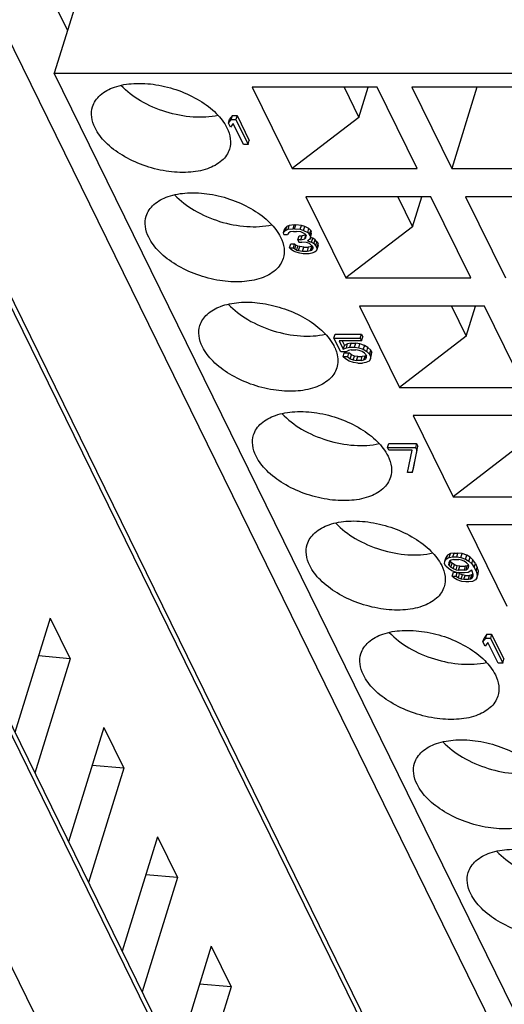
# Model space of a CAD drawing. Header units: millimetres. Extents: x 0 to 420, y 0 to 297.
# Tile 20 of 124: x 157.87 to 162.69, y 41.39 to 51.18. Entities that reach past the tile are written whole.
import ezdxf

# ---------------------------------------------------------------- set-up
doc = ezdxf.new("R2010")
doc.units = ezdxf.units.MM
doc.header["$LTSCALE"] = 23.1
doc.layers.get('0').update_dxf_attribs({"linetype": 'CONTINUOUS'})

msp = doc.modelspace()

# ---------------------------------------------------------------- linework, layer by layer
at = {"color": 9, "linetype": 'CONTINUOUS'}
for p, q in [((166.88218, 32.39635), (153.49629, 59.67393)), ((164.44168, 34.75102), (153.55169, 56.9425)), ((163.85377, 31.70123), (152.81126, 54.20351)), ((152.31332, 52.91393), (163.47785, 30.163))]:
    msp.add_line(p, q, dxfattribs=at)
at = {"color": 7, "linetype": 'CONTINUOUS'}
for p, q in [((153.54585, 57.05264), (164.43585, 34.86116)), ((152.80554, 54.31144), (163.84806, 31.80916)), ((158.03238, 51.70494), (158.34322, 51.07152)), ((158.53896, 51.70494), (158.21217, 50.64745)), ((158.21217, 50.64745), (163.92289, 50.64745)), ((167.82099, 31.06674), (158.21217, 50.64745)), ((161.42393, 50.50759), (160.1805, 50.50759)), ((160.1805, 50.50759), (160.57705, 49.6995)), ((161.09428, 50.50759), (161.24097, 50.20866)), ((161.24097, 50.20866), (161.33335, 50.50759)), ((161.82048, 49.6995), (161.42393, 50.50759)), ((163.01275, 50.50759), (161.76932, 50.50759)), ((161.76932, 50.50759), (162.16588, 49.6995)), ((162.4156, 50.50759), (162.16588, 49.6995)), ((159.98388, 50.22787), (159.956, 50.19083)), ((159.97177, 50.1887), (159.98388, 50.22787)), ((159.98388, 50.22787), (160.02993, 50.22787)), ((160.02993, 50.22787), (160.01783, 50.1887)), ((160.02993, 50.22787), (160.15195, 49.97922)), ((159.94389, 50.15167), (159.956, 50.19083)), ((159.94389, 50.15167), (159.97177, 50.1887)), ((159.96466, 50.10934), (159.94389, 50.15167)), ((159.99254, 50.14638), (159.96466, 50.10934)), ((159.97177, 50.1887), (160.01783, 50.1887)), ((160.09379, 49.94006), (159.99254, 50.14638)), ((160.01783, 50.1887), (160.13984, 49.94006)), ((161.24097, 50.20866), (160.57705, 49.6995)), ((160.13984, 49.94006), (160.09379, 49.94006)), ((160.13984, 49.94006), (160.15195, 49.97922)), ((160.57705, 49.6995), (161.82048, 49.6995)), ((162.16588, 49.6995), (163.4093, 49.6995)), ((161.95775, 49.41977), (160.71432, 49.41977)), ((160.71432, 49.41977), (161.11088, 48.61168)), ((161.6281, 49.41977), (161.7748, 49.12084)), ((161.7748, 49.12084), (161.86717, 49.41977)), ((162.3543, 48.61168), (161.95775, 49.41977)), ((163.54657, 49.41977), (162.30315, 49.41977)), ((162.30315, 49.41977), (162.6997, 48.61168)), ((160.49272, 49.06385), (160.50482, 49.10302)), ((160.49272, 49.06385), (160.51234, 49.08501)), ((160.4956, 49.04269), (160.49272, 49.06385)), ((160.52444, 49.12418), (160.50482, 49.10302)), ((160.51234, 49.08501), (160.52444, 49.12418)), ((160.51234, 49.08501), (160.53715, 49.09559)), ((160.54925, 49.13476), (160.52444, 49.12418)), ((160.54032, 49.05856), (160.53311, 49.04269)), ((160.53715, 49.09559), (160.54925, 49.13476)), ((160.53715, 49.09559), (160.58706, 49.10088)), ((160.55763, 49.06914), (160.54032, 49.05856)), ((160.59916, 49.14005), (160.54925, 49.13476)), ((160.59254, 49.07443), (160.55763, 49.06914)), ((160.58706, 49.10088), (160.59916, 49.14005)), ((160.60206, 49.10088), (160.58706, 49.10088)), ((160.59254, 49.07443), (160.62254, 49.07443)), ((160.59916, 49.14005), (160.61416, 49.14005)), ((160.60206, 49.10088), (160.61416, 49.14005)), ((160.60206, 49.10088), (160.65716, 49.09559)), ((160.66926, 49.13476), (160.61416, 49.14005)), ((160.66264, 49.06914), (160.62254, 49.07443)), ((160.65716, 49.09559), (160.66926, 49.13476)), ((160.65716, 49.09559), (160.69236, 49.08501)), ((160.69034, 49.05856), (160.66264, 49.06914)), ((160.70446, 49.12418), (160.66926, 49.13476)), ((160.71313, 49.04269), (160.69034, 49.05856)), ((160.69236, 49.08501), (160.70446, 49.12418)), ((160.69236, 49.08501), (160.73274, 49.06385)), ((160.74485, 49.10302), (160.70446, 49.12418)), ((160.73274, 49.06385), (160.74485, 49.10302)), ((160.73274, 49.06385), (160.75063, 49.04269)), ((160.76273, 49.08186), (160.74485, 49.10302)), ((160.75063, 49.04269), (160.76273, 49.08186)), ((160.75582, 49.03211), (160.76793, 49.07127)), ((160.75871, 49.01095), (160.77081, 49.05011)), ((160.76273, 49.08186), (160.76793, 49.07127)), ((160.77081, 49.05011), (160.76793, 49.07127)), ((161.7748, 49.12084), (161.11088, 48.61168)), ((160.4956, 49.04269), (160.53311, 49.04269)), ((160.63408, 48.98979), (160.64618, 49.02895)), ((160.66408, 48.98979), (160.63408, 48.98979)), ((160.63408, 48.98979), (160.64446, 48.96862)), ((160.64446, 48.96862), (160.67446, 48.96862)), ((160.64618, 49.02895), (160.67618, 49.02895)), ((160.66408, 48.98979), (160.67618, 49.02895)), ((160.66408, 48.98979), (160.70389, 49.00037)), ((160.72206, 48.96333), (160.67446, 48.96862)), ((160.71483, 49.03922), (160.67618, 49.02895)), ((160.70389, 49.00037), (160.71548, 49.03788)), ((160.70389, 49.00037), (160.7137, 49.01095)), ((160.71313, 49.04269), (160.71832, 49.03211)), ((160.7137, 49.01095), (160.71832, 49.03211)), ((160.74976, 48.95275), (160.72206, 48.96333)), ((160.75149, 48.99508), (160.72928, 48.97921)), ((160.72928, 48.97921), (160.77197, 48.96862)), ((160.77514, 48.93159), (160.74976, 48.95275)), ((160.75582, 49.03211), (160.75063, 49.04269)), ((160.75871, 49.01095), (160.75149, 48.99508)), ((160.75582, 49.03211), (160.75871, 49.01095)), ((160.78408, 49.00779), (160.7596, 49.01386)), ((160.77197, 48.96862), (160.78408, 49.00779)), ((160.77197, 48.96862), (160.79476, 48.95275)), ((160.80687, 48.99192), (160.78408, 49.00779)), ((160.79476, 48.95275), (160.80687, 48.99192)), ((160.79476, 48.95275), (160.81265, 48.93159)), ((160.82475, 48.97076), (160.80687, 48.99192)), ((160.81265, 48.93159), (160.82475, 48.97076)), ((160.82475, 48.97076), (160.83514, 48.9496)), ((160.553, 48.91043), (160.56511, 48.9496)), ((160.553, 48.91043), (160.59051, 48.91043)), ((160.56829, 48.89456), (160.553, 48.91043)), ((160.56511, 48.9496), (160.60261, 48.9496)), ((160.59108, 48.87869), (160.56829, 48.89456)), ((160.59051, 48.91043), (160.60261, 48.9496)), ((160.59051, 48.91043), (160.6032, 48.89985)), ((160.61878, 48.86811), (160.59108, 48.87869)), ((160.6153, 48.93902), (160.60261, 48.9496)), ((160.6032, 48.89985), (160.6153, 48.93902)), ((160.6032, 48.89985), (160.6234, 48.88927)), ((160.6355, 48.92844), (160.6153, 48.93902)), ((160.65397, 48.85753), (160.61878, 48.86811)), ((160.6234, 48.88927), (160.6355, 48.92844)), ((160.6234, 48.88927), (160.64099, 48.88398)), ((160.6531, 48.92315), (160.6355, 48.92844)), ((160.64099, 48.88398), (160.6531, 48.92315)), ((160.64099, 48.88398), (160.68109, 48.87869)), ((160.6932, 48.91786), (160.6531, 48.92315)), ((160.68657, 48.85224), (160.65397, 48.85753)), ((160.68109, 48.87869), (160.6932, 48.91786)), ((160.68109, 48.87869), (160.7261, 48.87869)), ((160.6932, 48.91786), (160.7382, 48.91786)), ((160.7382, 48.91786), (160.7261, 48.87869)), ((160.7261, 48.87869), (160.76101, 48.88398)), ((160.77311, 48.92315), (160.7382, 48.91786)), ((160.77399, 48.85753), (160.74658, 48.85224)), ((160.76101, 48.88398), (160.77311, 48.92315)), ((160.76101, 48.88398), (160.77341, 48.88927)), ((160.77822, 48.92533), (160.77311, 48.92315)), ((160.77341, 48.88927), (160.78211, 48.91741)), ((160.77341, 48.88927), (160.78322, 48.89985)), ((160.7988, 48.86811), (160.77399, 48.85753)), ((160.77514, 48.93159), (160.78553, 48.91043)), ((160.78322, 48.89985), (160.78553, 48.91043)), ((160.81611, 48.87869), (160.7988, 48.86811)), ((160.82303, 48.91043), (160.81265, 48.93159)), ((160.82332, 48.89456), (160.81611, 48.87869)), ((160.82303, 48.91043), (160.83514, 48.9496)), ((160.82303, 48.91043), (160.82332, 48.89456)), ((160.83542, 48.93373), (160.82332, 48.89456)), ((160.83542, 48.93373), (160.83514, 48.9496)), ((160.74658, 48.85224), (160.68657, 48.85224)), ((161.11088, 48.61168), (162.3543, 48.61168)), ((162.49157, 48.33196), (161.24815, 48.33196)), ((161.24815, 48.33196), (161.6447, 47.52386)), ((162.16193, 48.33196), (162.30862, 48.03302)), ((162.30862, 48.03302), (162.401, 48.33196)), ((162.88813, 47.52386), (162.49157, 48.33196)), ((160.99337, 48.01306), (161.00547, 48.05223)), ((160.99337, 48.01306), (161.25434, 48.01306)), ((161.06087, 47.87552), (160.99337, 48.01306)), ((161.00547, 48.05223), (161.26644, 48.05223)), ((161.26732, 47.98661), (161.04473, 47.98661)), ((161.04473, 47.98661), (161.08626, 47.90197)), ((161.07605, 47.98661), (161.09837, 47.94113)), ((161.25434, 48.01306), (161.26644, 48.05223)), ((161.25434, 48.01306), (161.26732, 47.98661)), ((161.26644, 48.05223), (161.27942, 48.02578)), ((161.26732, 47.98661), (161.27942, 48.02578)), ((162.30862, 48.03302), (161.6447, 47.52386)), ((161.1146, 47.87552), (161.06087, 47.87552)), ((161.08626, 47.90197), (161.09837, 47.94113)), ((161.08626, 47.90197), (161.11685, 47.91784)), ((161.12896, 47.95701), (161.09837, 47.94113)), ((161.13751, 47.89139), (161.1146, 47.87552)), ((161.11685, 47.91784), (161.12896, 47.95701)), ((161.11685, 47.91784), (161.15263, 47.92313)), ((161.16474, 47.9623), (161.12896, 47.95701)), ((161.16561, 47.89668), (161.13751, 47.89139)), ((161.15263, 47.92313), (161.16474, 47.9623)), ((161.15263, 47.92313), (161.19869, 47.92313)), ((161.16474, 47.9623), (161.21079, 47.9623)), ((161.16561, 47.89668), (161.21167, 47.89668)), ((161.19869, 47.92313), (161.21079, 47.9623)), ((161.19869, 47.92313), (161.23966, 47.91784)), ((161.25176, 47.95701), (161.21079, 47.9623)), ((161.24497, 47.89139), (161.21167, 47.89668)), ((161.23966, 47.91784), (161.25176, 47.95701)), ((161.23966, 47.91784), (161.28583, 47.90197)), ((161.27318, 47.88081), (161.24497, 47.89139)), ((161.29793, 47.94113), (161.25176, 47.95701)), ((161.29632, 47.86494), (161.27318, 47.88081)), ((161.29793, 47.94113), (161.28583, 47.90197)), ((161.28583, 47.90197), (161.31924, 47.88081)), ((161.33134, 47.91997), (161.29793, 47.94113)), ((161.31924, 47.88081), (161.33134, 47.91997)), ((161.31924, 47.88081), (161.34757, 47.85436)), ((161.35967, 47.89352), (161.33134, 47.91997)), ((161.34757, 47.85436), (161.35967, 47.89352)), ((161.35967, 47.89352), (161.37006, 47.87236)), ((161.08423, 47.8279), (161.09633, 47.86707)), ((161.13028, 47.8279), (161.08423, 47.8279)), ((161.10997, 47.80674), (161.08423, 47.8279)), ((161.09633, 47.86707), (161.14239, 47.86707)), ((161.14338, 47.78558), (161.10997, 47.80674)), ((161.13028, 47.8279), (161.14239, 47.86707)), ((161.13028, 47.8279), (161.15602, 47.80674)), ((161.16812, 47.84591), (161.14239, 47.86707)), ((161.18954, 47.76971), (161.14338, 47.78558)), ((161.15602, 47.80674), (161.16812, 47.84591)), ((161.15602, 47.80674), (161.18424, 47.79616)), ((161.19634, 47.83533), (161.16812, 47.84591)), ((161.18424, 47.79616), (161.19634, 47.83533)), ((161.18424, 47.79616), (161.21754, 47.79087)), ((161.22964, 47.83004), (161.19634, 47.83533)), ((161.21754, 47.79087), (161.22964, 47.83004)), ((161.26359, 47.79087), (161.21754, 47.79087)), ((161.22964, 47.83004), (161.27569, 47.83004)), ((161.26359, 47.79087), (161.27569, 47.83004)), ((161.26359, 47.79087), (161.2917, 47.79616)), ((161.3038, 47.83533), (161.27569, 47.83004)), ((161.2917, 47.79616), (161.3038, 47.83533)), ((161.2917, 47.79616), (161.30953, 47.80674)), ((161.31179, 47.84907), (161.29632, 47.86494)), ((161.31521, 47.8421), (161.3038, 47.83533)), ((161.30953, 47.80674), (161.31703, 47.83102)), ((161.30953, 47.80674), (161.31709, 47.82261)), ((161.31179, 47.84907), (161.31698, 47.83848)), ((161.34294, 47.78558), (161.31235, 47.76971)), ((161.31709, 47.82261), (161.31698, 47.83848)), ((161.35558, 47.80674), (161.34294, 47.78558)), ((161.35795, 47.83319), (161.34757, 47.85436)), ((161.35558, 47.80674), (161.36769, 47.84591)), ((161.35795, 47.83319), (161.35558, 47.80674)), ((161.35795, 47.83319), (161.37006, 47.87236)), ((161.36769, 47.84591), (161.37006, 47.87236)), ((161.23052, 47.76442), (161.18954, 47.76971)), ((161.23052, 47.76442), (161.27657, 47.76442)), ((161.31235, 47.76971), (161.27657, 47.76442)), ((161.6447, 47.52386), (162.88813, 47.52386)), ((163.0254, 47.24414), (161.78197, 47.24414)), ((161.78197, 47.24414), (162.17852, 46.43604)), ((161.52719, 46.92525), (161.53929, 46.96441)), ((161.52719, 46.92525), (161.80351, 46.92525)), ((161.54017, 46.8988), (161.52719, 46.92525)), ((161.53929, 46.96441), (161.81561, 46.96441)), ((161.77044, 46.8988), (161.54017, 46.8988)), ((161.72596, 46.6766), (161.77044, 46.8988)), ((161.81649, 46.8988), (161.77202, 46.6766)), ((161.78412, 46.71577), (161.82859, 46.93796)), ((161.81561, 46.96441), (161.80351, 46.92525)), ((161.80351, 46.92525), (161.81649, 46.8988)), ((161.81561, 46.96441), (161.82859, 46.93796)), ((161.81649, 46.8988), (161.82859, 46.93796)), ((162.84244, 46.94521), (162.17852, 46.43604)), ((161.77202, 46.6766), (161.78412, 46.71577)), ((161.77202, 46.6766), (161.72596, 46.6766)), ((162.17852, 46.43604), (163.42195, 46.43604)), ((163.55922, 46.15632), (162.31579, 46.15632)), ((162.31579, 46.15632), (162.71235, 45.34823)), ((162.09713, 45.79511), (162.10924, 45.83427)), ((162.12188, 45.85543), (162.10924, 45.83427)), ((162.10978, 45.81627), (162.12188, 45.85543)), ((162.10978, 45.81627), (162.14037, 45.83214)), ((162.15247, 45.87131), (162.12188, 45.85543)), ((162.14037, 45.83214), (162.15247, 45.87131)), ((162.14037, 45.83214), (162.17615, 45.83743)), ((162.18825, 45.8766), (162.15247, 45.87131)), ((162.17615, 45.83743), (162.18825, 45.8766)), ((162.17615, 45.83743), (162.21452, 45.83743)), ((162.18825, 45.8766), (162.22663, 45.8766)), ((162.21452, 45.83743), (162.22663, 45.8766)), ((162.21452, 45.83743), (162.2555, 45.83214)), ((162.2676, 45.87131), (162.22663, 45.8766)), ((162.2555, 45.83214), (162.2676, 45.87131)), ((162.2555, 45.83214), (162.30166, 45.81627)), ((162.31377, 45.85543), (162.2676, 45.87131)), ((162.30166, 45.81627), (162.31377, 45.85543)), ((162.34718, 45.83427), (162.31377, 45.85543)), ((162.33508, 45.79511), (162.34718, 45.83427)), ((162.37551, 45.80782), (162.34718, 45.83427)), ((162.09476, 45.76866), (162.09713, 45.79511)), ((162.10515, 45.74749), (162.09476, 45.76866)), ((162.09713, 45.79511), (162.10978, 45.81627)), ((162.13348, 45.72104), (162.10515, 45.74749)), ((162.16689, 45.69988), (162.13348, 45.72104)), ((162.14319, 45.79511), (162.13562, 45.77924)), ((162.13562, 45.77924), (162.13574, 45.76337)), ((162.13574, 45.76337), (162.14608, 45.79682)), ((162.14093, 45.75278), (162.13574, 45.76337)), ((162.14093, 45.75278), (162.15303, 45.79195)), ((162.14093, 45.75278), (162.15639, 45.73691)), ((162.16102, 45.80569), (162.14319, 45.79511)), ((162.14961, 45.79892), (162.15303, 45.79195)), ((162.1685, 45.77608), (162.15303, 45.79195)), ((162.15639, 45.73691), (162.1685, 45.77608)), ((162.15639, 45.73691), (162.17953, 45.72104)), ((162.18145, 45.81098), (162.16102, 45.80569)), ((162.19164, 45.76021), (162.1685, 45.77608)), ((162.17953, 45.72104), (162.19164, 45.76021)), ((162.17953, 45.72104), (162.20775, 45.71046)), ((162.18145, 45.81098), (162.23518, 45.81098)), ((162.21985, 45.74963), (162.19164, 45.76021)), ((162.20775, 45.71046), (162.21985, 45.74963)), ((162.24548, 45.74434), (162.21985, 45.74963)), ((162.23337, 45.70517), (162.24548, 45.74434)), ((162.2608, 45.80569), (162.23518, 45.81098)), ((162.24548, 45.74434), (162.29921, 45.74434)), ((162.28902, 45.79511), (162.2608, 45.80569)), ((162.29921, 45.74434), (162.2871, 45.70517)), ((162.31216, 45.77924), (162.28902, 45.79511)), ((162.31964, 45.74963), (162.29921, 45.74434)), ((162.30166, 45.81627), (162.33508, 45.79511)), ((162.30753, 45.71046), (162.31964, 45.74963)), ((162.30753, 45.71046), (162.32537, 45.72104)), ((162.32763, 45.76337), (162.31216, 45.77924)), ((162.33104, 45.7564), (162.31964, 45.74963)), ((162.33287, 45.74532), (162.32537, 45.72104)), ((162.32537, 45.72104), (162.33293, 45.73691)), ((162.32763, 45.76337), (162.33282, 45.75278)), ((162.33293, 45.73691), (162.33282, 45.75278)), ((162.33508, 45.79511), (162.36341, 45.76866)), ((162.36341, 45.76866), (162.37551, 45.80782)), ((162.36341, 45.76866), (162.38925, 45.73162)), ((162.40136, 45.77079), (162.37551, 45.80782)), ((162.38925, 45.73162), (162.40136, 45.77079)), ((162.38925, 45.73162), (162.40743, 45.69459)), ((162.40136, 45.77079), (162.41953, 45.73376)), ((162.40743, 45.69459), (162.41953, 45.73376)), ((162.43003, 45.69673), (162.41953, 45.73376)), ((162.21306, 45.68401), (162.16689, 45.69988)), ((162.16983, 45.64698), (162.18193, 45.68615)), ((162.16983, 45.64698), (162.2082, 45.64698)), ((162.18529, 45.63111), (162.16983, 45.64698)), ((162.18193, 45.68615), (162.20685, 45.68615)), ((162.2187, 45.60995), (162.18529, 45.63111)), ((162.20775, 45.71046), (162.23337, 45.70517)), ((162.2082, 45.64698), (162.21939, 45.68319)), ((162.2082, 45.64698), (162.23134, 45.63111)), ((162.25403, 45.67872), (162.21306, 45.68401)), ((162.24345, 45.67027), (162.22582, 45.68236)), ((162.23134, 45.63111), (162.24345, 45.67027)), ((162.23134, 45.63111), (162.25956, 45.62053)), ((162.2871, 45.70517), (162.23337, 45.70517)), ((162.27166, 45.65969), (162.24345, 45.67027)), ((162.29241, 45.67872), (162.25403, 45.67872)), ((162.25956, 45.62053), (162.27166, 45.65969)), ((162.29729, 45.6544), (162.27166, 45.65969)), ((162.28518, 45.61524), (162.29729, 45.6544)), ((162.2871, 45.70517), (162.30753, 45.71046)), ((162.32819, 45.68401), (162.29241, 45.67872)), ((162.29729, 45.6544), (162.34334, 45.6544)), ((162.36386, 45.70517), (162.32819, 45.68401)), ((162.33124, 45.61524), (162.34334, 45.6544)), ((162.36377, 45.65969), (162.34334, 45.6544)), ((162.35167, 45.62053), (162.36377, 45.65969)), ((162.35167, 45.62053), (162.3695, 45.63111)), ((162.37594, 45.66691), (162.36377, 45.65969)), ((162.36905, 45.69459), (162.36386, 45.70517)), ((162.37695, 45.66285), (162.36905, 45.69459)), ((162.3695, 45.63111), (162.377, 45.65539)), ((162.3695, 45.63111), (162.37706, 45.64698)), ((162.37706, 45.64698), (162.37695, 45.66285)), ((162.41555, 45.63111), (162.40291, 45.60995)), ((162.40743, 45.69459), (162.41792, 45.65756)), ((162.41555, 45.63111), (162.42766, 45.67027)), ((162.41792, 45.65756), (162.41555, 45.63111)), ((162.41792, 45.65756), (162.43003, 45.69673)), ((162.42766, 45.67027), (162.43003, 45.69673)), ((162.26487, 45.59408), (162.2187, 45.60995)), ((162.25956, 45.62053), (162.28518, 45.61524)), ((162.30584, 45.58879), (162.26487, 45.59408)), ((162.28518, 45.61524), (162.33124, 45.61524)), ((162.33654, 45.58879), (162.30584, 45.58879)), ((162.33124, 45.61524), (162.35167, 45.62053)), ((162.37232, 45.59408), (162.33654, 45.58879)), ((162.40291, 45.60995), (162.37232, 45.59408)), ((158.17204, 45.22933), (157.82055, 44.09192)), ((158.17204, 45.22933), (158.37031, 44.82528)), ((162.51573, 45.0685), (162.48785, 45.03147)), ((162.50362, 45.02934), (162.51573, 45.0685)), ((162.51573, 45.0685), (162.56178, 45.0685)), ((162.56178, 45.0685), (162.54968, 45.02934)), ((162.56178, 45.0685), (162.6838, 44.81986)), ((162.47574, 44.9923), (162.48785, 45.03147)), ((162.47574, 44.9923), (162.50362, 45.02934)), ((162.49651, 44.94998), (162.47574, 44.9923)), ((162.52439, 44.98701), (162.49651, 44.94998)), ((162.50362, 45.02934), (162.54968, 45.02934)), ((162.62564, 44.78069), (162.52439, 44.98701)), ((162.54968, 45.02934), (162.67169, 44.78069)), ((158.37031, 44.82528), (158.05574, 44.85298)), ((158.37031, 44.82528), (158.01883, 43.68788)), ((162.67169, 44.78069), (162.62564, 44.78069)), ((162.67169, 44.78069), (162.6838, 44.81986)), ((158.70586, 44.14151), (158.35437, 43.00411)), ((158.70586, 44.14151), (158.90414, 43.73746)), ((158.90414, 43.73746), (158.58956, 43.76516)), ((158.90414, 43.73746), (158.55265, 42.60006)), ((159.23968, 43.05369), (158.8882, 41.91629)), ((159.23968, 43.05369), (159.43796, 42.64964)), ((159.43796, 42.64964), (159.08647, 41.51224)), ((159.43796, 42.64964), (159.12338, 42.67734)), ((159.77351, 41.96587), (159.42202, 40.82847)), ((159.77351, 41.96587), (159.97178, 41.56183)), ((159.97178, 41.56183), (159.6203, 40.42442)), ((159.97178, 41.56183), (159.65721, 41.58953))]:
    msp.add_line(p, q, dxfattribs=at)
for points, knots in [([(158.59276, 50.31391), (158.59944, 50.33552), (158.61987, 50.37806), (158.68741, 50.45411), (158.81834, 50.52174), (159.01073, 50.55323), (159.22885, 50.53949), (159.45123, 50.48168), (159.65578, 50.38559), (159.82191, 50.2612), (159.90349, 50.15706), (159.92975, 50.10354)], [0, 0, 0, 0, 0.0431922, 0.0886677, 0.1921566, 0.316387, 0.4574241, 0.6064368, 0.7527202, 0.8861677, 1, 1, 1, 1]), ([(159.84202, 50.22819), (159.76127, 50.20974), (159.5838, 50.2013), (159.31997, 50.25247), (159.07317, 50.35893), (158.93124, 50.46589), (158.8749, 50.52667)], [0, 0, 0, 0, 0.2368906, 0.4999165, 0.7629922, 1, 1, 1, 1]), ([(158.61724, 50.10354), (158.60058, 50.13749), (158.57726, 50.20715), (158.5827, 50.28133), (158.59276, 50.31391)], [0, 0, 0, 0, 0.5258845, 1, 1, 1, 1]), ([(159.95423, 49.89318), (159.94756, 49.87157), (159.92712, 49.82903), (159.85959, 49.75298), (159.72865, 49.68535), (159.53627, 49.65386), (159.31815, 49.6676), (159.09577, 49.72541), (158.89122, 49.8215), (158.72509, 49.94589), (158.6435, 50.05003), (158.61724, 50.10354)], [0, 0, 0, 0, 0.0431922, 0.0886677, 0.1921566, 0.316387, 0.4574241, 0.6064368, 0.7527202, 0.8861677, 1, 1, 1, 1]), ([(159.92975, 50.10354), (159.94641, 50.0696), (159.96973, 49.99994), (159.9643, 49.92575), (159.95423, 49.89318)], [0, 0, 0, 0, 0.5258845, 1, 1, 1, 1]), ([(159.12659, 49.22609), (159.13326, 49.2477), (159.15369, 49.29024), (159.22123, 49.36629), (159.35217, 49.43392), (159.54455, 49.46541), (159.76267, 49.45167), (159.98505, 49.39386), (160.1896, 49.29777), (160.35573, 49.17338), (160.43732, 49.06924), (160.46358, 49.01573)], [0, 0, 0, 0, 0.0431922, 0.0886677, 0.1921566, 0.316387, 0.4574241, 0.6064368, 0.7527202, 0.8861677, 1, 1, 1, 1]), ([(159.40872, 49.43885), (159.46506, 49.37808), (159.607, 49.27111), (159.85379, 49.16466), (160.11762, 49.11348), (160.29509, 49.12192), (160.37584, 49.14037)], [0, 0, 0, 0, 0.2370078, 0.5000835, 0.7631094, 1, 1, 1, 1]), ([(159.15107, 49.01573), (159.13441, 49.04967), (159.11109, 49.11933), (159.11652, 49.19352), (159.12659, 49.22609)], [0, 0, 0, 0, 0.5258845, 1, 1, 1, 1]), ([(160.48806, 48.80536), (160.48138, 48.78375), (160.46095, 48.74121), (160.39341, 48.66516), (160.26247, 48.59753), (160.07009, 48.56604), (159.85197, 48.57978), (159.62959, 48.63759), (159.42504, 48.73368), (159.25891, 48.85807), (159.17733, 48.96221), (159.15107, 49.01573)], [0, 0, 0, 0, 0.0431922, 0.0886677, 0.1921566, 0.316387, 0.4574241, 0.6064368, 0.7527202, 0.8861677, 1, 1, 1, 1]), ([(160.46358, 49.01573), (160.48024, 48.98178), (160.50355, 48.91212), (160.49812, 48.83794), (160.48806, 48.80536)], [0, 0, 0, 0, 0.5258845, 1, 1, 1, 1]), ([(159.66041, 48.13827), (159.67347, 48.18054), (159.7306, 48.2641), (159.87261, 48.34072), (160.05488, 48.37582), (160.26311, 48.36826), (160.47847, 48.31931), (160.68096, 48.23339), (160.85151, 48.11889), (160.94074, 48.02191), (160.97315, 47.97096)], [0, 0, 0, 0, 0.0872575, 0.1891504, 0.3109398, 0.4495633, 0.5972602, 0.7442542, 0.8808976, 1, 1, 1, 1]), ([(159.94254, 48.35103), (159.99888, 48.29026), (160.14082, 48.18329), (160.38762, 48.07684), (160.65145, 48.02566), (160.82892, 48.0341), (160.90967, 48.05256)], [0, 0, 0, 0, 0.2370078, 0.5000835, 0.7631094, 1, 1, 1, 1]), ([(159.68489, 47.92791), (159.66823, 47.96186), (159.64491, 48.03152), (159.65035, 48.1057), (159.66041, 48.13827)], [0, 0, 0, 0, 0.5258845, 1, 1, 1, 1]), ([(161.02188, 47.71755), (161.0152, 47.69593), (160.99477, 47.6534), (160.92723, 47.57735), (160.7963, 47.50971), (160.60391, 47.47823), (160.38579, 47.49196), (160.16341, 47.54978), (159.95887, 47.64586), (159.79273, 47.77026), (159.71115, 47.87439), (159.68489, 47.92791)], [0, 0, 0, 0, 0.0431922, 0.0886677, 0.1921566, 0.316387, 0.4574241, 0.6064368, 0.7527202, 0.8861677, 1, 1, 1, 1]), ([(160.9974, 47.92791), (160.99998, 47.92266), (161.00954, 47.90207), (161.01729, 47.88061), (161.02177, 47.86436)], [0, 0, 0, 0, 0.2575191, 1, 1, 1, 1]), ([(161.02177, 47.86436), (161.02853, 47.83983), (161.03616, 47.7903), (161.02897, 47.74048), (161.02188, 47.71755)], [0, 0, 0, 0, 0.5145642, 1, 1, 1, 1]), ([(160.19423, 47.05045), (160.20091, 47.07207), (160.22134, 47.1146), (160.28888, 47.19065), (160.41981, 47.25829), (160.6122, 47.28977), (160.83032, 47.27604), (161.0527, 47.21822), (161.25724, 47.12214), (161.42338, 46.99774), (161.50496, 46.89361), (161.53122, 46.84009)], [0, 0, 0, 0, 0.0431922, 0.0886677, 0.1921566, 0.316387, 0.4574241, 0.6064368, 0.7527202, 0.8861677, 1, 1, 1, 1]), ([(160.47637, 47.26322), (160.53271, 47.20244), (160.67464, 47.09548), (160.92144, 46.98902), (161.18527, 46.93784), (161.36274, 46.94629), (161.44349, 46.96474)], [0, 0, 0, 0, 0.2370078, 0.5000835, 0.7631094, 1, 1, 1, 1]), ([(160.21871, 46.84009), (160.20205, 46.87404), (160.17873, 46.9437), (160.18417, 47.01788), (160.19423, 47.05045)], [0, 0, 0, 0, 0.5258845, 1, 1, 1, 1]), ([(161.5557, 46.62973), (161.54903, 46.60812), (161.52859, 46.56558), (161.46106, 46.48953), (161.33012, 46.4219), (161.13774, 46.39041), (160.91962, 46.40414), (160.69723, 46.46196), (160.49269, 46.55805), (160.32656, 46.68244), (160.24497, 46.78658), (160.21871, 46.84009)], [0, 0, 0, 0, 0.0431922, 0.0886677, 0.1921566, 0.316387, 0.4574241, 0.6064368, 0.7527202, 0.8861677, 1, 1, 1, 1]), ([(161.53122, 46.84009), (161.54788, 46.80614), (161.5712, 46.73648), (161.56577, 46.6623), (161.5557, 46.62973)], [0, 0, 0, 0, 0.5258845, 1, 1, 1, 1]), ([(160.72806, 45.96264), (160.73473, 45.98425), (160.75516, 46.02679), (160.8227, 46.10284), (160.95364, 46.17047), (161.14602, 46.20196), (161.36414, 46.18822), (161.58652, 46.13041), (161.79107, 46.03432), (161.9572, 45.90993), (162.03878, 45.80579), (162.06505, 45.75227)], [0, 0, 0, 0, 0.0431922, 0.0886677, 0.1921566, 0.316387, 0.4574241, 0.6064368, 0.7527202, 0.8861677, 1, 1, 1, 1]), ([(161.01019, 46.1754), (161.06653, 46.11462), (161.20847, 46.00766), (161.45526, 45.9012), (161.71909, 45.85003), (161.89656, 45.85847), (161.97731, 45.87692)], [0, 0, 0, 0, 0.2370078, 0.5000835, 0.7631094, 1, 1, 1, 1]), ([(160.75253, 45.75227), (160.73588, 45.78622), (160.71256, 45.85588), (160.71799, 45.93007), (160.72806, 45.96264)], [0, 0, 0, 0, 0.5258845, 1, 1, 1, 1]), ([(162.08953, 45.54191), (162.08285, 45.5203), (162.06242, 45.47776), (161.99488, 45.40171), (161.86394, 45.33408), (161.67156, 45.30259), (161.45344, 45.31633), (161.23106, 45.37414), (161.02651, 45.47023), (160.86038, 45.59462), (160.7788, 45.69876), (160.75253, 45.75227)], [0, 0, 0, 0, 0.0431922, 0.0886677, 0.1921566, 0.316387, 0.4574241, 0.6064368, 0.7527202, 0.8861677, 1, 1, 1, 1]), ([(162.06505, 45.75227), (162.08171, 45.71833), (162.10502, 45.64867), (162.09959, 45.57448), (162.08953, 45.54191)], [0, 0, 0, 0, 0.5258845, 1, 1, 1, 1]), ([(161.26188, 44.87482), (161.26856, 44.89643), (161.28899, 44.93897), (161.35652, 45.01502), (161.48746, 45.08265), (161.67985, 45.11414), (161.89797, 45.1004), (162.12035, 45.04259), (162.32489, 44.9465), (162.49103, 44.82211), (162.57261, 44.71797), (162.59887, 44.66446)], [0, 0, 0, 0, 0.0431922, 0.0886677, 0.1921566, 0.316387, 0.4574241, 0.6064368, 0.7527202, 0.8861677, 1, 1, 1, 1]), ([(161.54401, 45.08758), (161.60035, 45.02681), (161.74229, 44.91984), (161.98909, 44.81339), (162.25292, 44.76221), (162.43039, 44.77065), (162.51114, 44.7891)], [0, 0, 0, 0, 0.2370078, 0.5000835, 0.7631094, 1, 1, 1, 1]), ([(161.28636, 44.66446), (161.2697, 44.6984), (161.24638, 44.76806), (161.25182, 44.84225), (161.26188, 44.87482)], [0, 0, 0, 0, 0.5258845, 1, 1, 1, 1]), ([(162.62335, 44.45409), (162.61667, 44.43248), (162.59624, 44.38994), (162.5287, 44.31389), (162.39777, 44.24626), (162.20538, 44.21477), (161.98726, 44.22851), (161.76488, 44.28632), (161.56034, 44.38241), (161.3942, 44.5068), (161.31262, 44.61094), (161.28636, 44.66446)], [0, 0, 0, 0, 0.0431922, 0.0886677, 0.1921566, 0.316387, 0.4574241, 0.6064368, 0.7527202, 0.8861677, 1, 1, 1, 1]), ([(162.59887, 44.66446), (162.61553, 44.63051), (162.63885, 44.56085), (162.63341, 44.48667), (162.62335, 44.45409)], [0, 0, 0, 0, 0.5258845, 1, 1, 1, 1]), ([(161.7957, 43.787), (161.80238, 43.80861), (161.82281, 43.85115), (161.89035, 43.9272), (162.02128, 43.99484), (162.21367, 44.02632), (162.43179, 44.01259), (162.65417, 43.95477), (162.85871, 43.85868), (163.02485, 43.73429), (163.10643, 43.63016), (163.13269, 43.57664)], [0, 0, 0, 0, 0.0431922, 0.0886677, 0.1921566, 0.316387, 0.4574241, 0.6064368, 0.7527202, 0.8861677, 1, 1, 1, 1]), ([(162.07784, 43.99976), (162.13418, 43.93899), (162.27611, 43.83202), (162.52291, 43.72557), (162.78674, 43.67439), (162.96421, 43.68283), (163.04496, 43.70129)], [0, 0, 0, 0, 0.2370078, 0.5000835, 0.7631094, 1, 1, 1, 1]), ([(161.82018, 43.57664), (161.80352, 43.61059), (161.7802, 43.68025), (161.78564, 43.75443), (161.7957, 43.787)], [0, 0, 0, 0, 0.5258845, 1, 1, 1, 1]), ([(163.15717, 43.36628), (163.1505, 43.34466), (163.13006, 43.30213), (163.06253, 43.22608), (162.93159, 43.15844), (162.73921, 43.12696), (162.52109, 43.14069), (162.2987, 43.19851), (162.09416, 43.29459), (161.92803, 43.41899), (161.84644, 43.52312), (161.82018, 43.57664)], [0, 0, 0, 0, 0.0431922, 0.0886677, 0.1921566, 0.316387, 0.4574241, 0.6064368, 0.7527202, 0.8861677, 1, 1, 1, 1]), ([(162.32952, 42.69919), (162.3362, 42.7208), (162.35663, 42.76333), (162.42417, 42.83939), (162.55511, 42.90702), (162.74749, 42.9385), (162.96561, 42.92477), (163.18799, 42.86695), (163.39254, 42.77087), (163.55867, 42.64647), (163.64025, 42.54234), (163.66652, 42.48882)], [0, 0, 0, 0, 0.0431922, 0.0886677, 0.1921566, 0.316387, 0.4574241, 0.6064368, 0.7527202, 0.8861677, 1, 1, 1, 1]), ([(162.61166, 42.91195), (162.668, 42.85117), (162.80994, 42.74421), (163.05673, 42.63775), (163.32056, 42.58657), (163.49803, 42.59502), (163.57878, 42.61347)], [0, 0, 0, 0, 0.2370078, 0.5000835, 0.7631094, 1, 1, 1, 1]), ([(162.354, 42.48882), (162.33735, 42.52277), (162.31403, 42.59243), (162.31946, 42.66661), (162.32952, 42.69919)], [0, 0, 0, 0, 0.5258845, 1, 1, 1, 1]), ([(163.691, 42.27846), (163.68432, 42.25685), (163.66389, 42.21431), (163.59635, 42.13826), (163.46541, 42.07063), (163.27303, 42.03914), (163.05491, 42.05287), (162.83253, 42.11069), (162.62798, 42.20678), (162.46185, 42.33117), (162.38027, 42.43531), (162.354, 42.48882)], [0, 0, 0, 0, 0.0431922, 0.0886677, 0.1921566, 0.316387, 0.4574241, 0.6064368, 0.7527202, 0.8861677, 1, 1, 1, 1])]:
    msp.add_open_spline(points, degree=3, knots=knots, dxfattribs=at)
msp.add_open_spline([(160.97315, 47.97096), (160.98199, 47.95706), (160.99014, 47.94269), (160.9974, 47.92791)], degree=3, dxfattribs=at)

doc.saveas('drawing.dxf')
